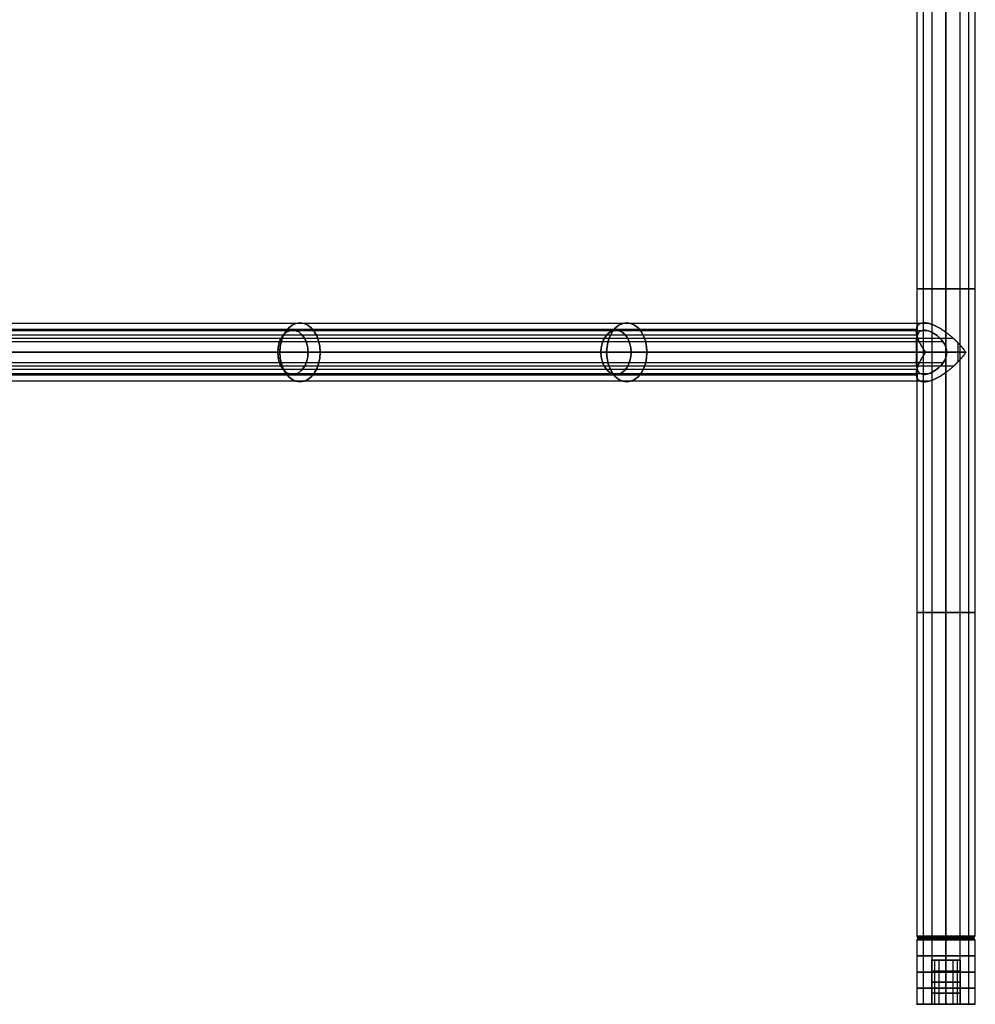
# Model space of a CAD drawing. Header units: millimetres. Extents: x -710 to 710, y 0 to 720.
# Tile 106 of 135: x 451 to 710, y 0 to 267. Entities that reach past the tile are written whole.
import ezdxf

# ---------------------------------------------------------------- set-up
doc = ezdxf.new("R2010")
doc.units = ezdxf.units.MM
doc.header["$MEASUREMENT"] = 0
for name, color, linetype in [('IGES LEVEL 13', 7, 'Continuous'), ('IGES LEVEL 14', 7, 'Continuous'), ('IGES LEVEL 2', 7, 'Continuous'), ('IGES LEVEL 3', 7, 'Continuous'), ('IGES LEVEL 5', 7, 'Continuous'), ('IGES LEVEL 7', 7, 'Continuous')]:
    doc.layers.add(name, color=color, linetype=linetype)

msp = doc.modelspace()

# ---------------------------------------------------------------- linework, layer by layer
at = {"layer": 'IGES LEVEL 13', "extrusion": (0, 1, 0)}
for centre, radius, start, end in [((-702, -327, 17.5), 8, 270, 90), ((-702, -327, 18), 7.5, 270, 90), ((-702, -327, 18), 7.5, 90, 270), ((-702, -327, 17.5), 8, 90, 270), ((-702, -327, 12), 4, 270, 90), ((-702, -327, 12), 4, 90, 270), ((-702, -327), 8, 270, 90), ((-702, -327), 4, 270, 90), ((-702, -327), 4, 90, 270), ((-702, -327), 8, 90, 270)]:
    msp.add_arc(centre, radius, start, end, dxfattribs=at)
at = {"layer": 'IGES LEVEL 13', "color": 255, "extrusion": (0, 1, 0)}
for centre, radius, start, end in [((-702, -327, 17.5), 8, 270, 90), ((-702, -327, 17.5), 8, 270, 90), ((-702, -327, 17.62), 7.88, 270, 90), ((-702, -327, 17.75), 7.75, 270, 90), ((-702, -327, 17.88), 7.62, 270, 90), ((-702, -327, 18), 7.5, 270, 90), ((-702, -327, 18), 7.5, 270, 90), ((-702, -327, 18), 7.5, 90, 270), ((-702, -327, 18), 7.5, 90, 270), ((-702, -327, 17.88), 7.62, 90, 270), ((-702, -327, 17.75), 7.75, 90, 270), ((-702, -327, 17.62), 7.88, 90, 270), ((-702, -327, 17.5), 8, 90, 270), ((-702, -327, 17.5), 8, 90, 270), ((-702, -327, 13.12), 8, 270, 90), ((-702, -327, 12), 4, 270, 90), ((-702, -327, 13.12), 8, 90, 270), ((-702, -327, 12), 4, 90, 270), ((-702, -327, 8.75), 8, 270, 90), ((-702, -327, 9), 4, 270, 90), ((-702, -327, 9), 4, 90, 270), ((-702, -327, 8.75), 8, 90, 270), ((-702, -327, 6), 4, 270, 90), ((-702, -327, 6), 4, 90, 270), ((-702, -327, 4.38), 8, 270, 90), ((-702, -327, 3), 4, 270, 90), ((-702, -327, 4.38), 8, 90, 270), ((-702, -327, 3), 4, 90, 270), ((-702, -327), 8, 270, 90), ((-702, -327), 8, 270, 90), ((-702, -327), 4, 270, 90), ((-702, -327), 4, 270, 90), ((-702, -327), 4, 90, 270), ((-702, -327), 8, 90, 270), ((-702, -327), 4, 90, 270), ((-702, -327), 8, 90, 270)]:
    msp.add_arc(centre, radius, start, end, dxfattribs=at)
at = {"layer": 'IGES LEVEL 13', "color": 255}
for points in [[(694.64, 18, -325.54), (694.4, 17.75, -325.49), (694.15, 17.5, -325.44)], [(694.15, 17.5, -325.44), (694.15, 8.75, -325.44), (694.15, 0, -325.44)], [(694.5, 18, -327), (702, 18, -327), (709.5, 18, -327)], [(696.2, 18, -331.76), (696.01, 17.75, -331.92), (695.82, 17.5, -332.08)], [(695.82, 17.5, -332.08), (695.82, 8.75, -332.08), (695.82, 0, -332.08)], [(698.46, 18, -320.39), (698.35, 17.75, -320.17), (698.23, 17.5, -319.94)], [(698.23, 17.5, -319.94), (698.23, 8.75, -319.94), (698.23, 0, -319.94)], [(702, 17.5, -319), (702, 17.75, -319.25), (702, 18, -319.5)], [(702, 18, -334.5), (702, 17.75, -334.75), (702, 17.5, -335)], [(702, 18, -334.5), (702, 18, -327), (702, 18, -319.5)], [(702, 17.5, -335), (702, 17.75, -334.75), (702, 18, -334.5)], [(702, 18, -319.5), (702, 17.75, -319.25), (702, 17.5, -319)], [(702, 0, -319), (702, 8.75, -319), (702, 17.5, -319)], [(702, 17.5, -335), (702, 8.75, -335), (702, 0, -335)], [(702, 0, -335), (702, 8.75, -335), (702, 17.5, -335)], [(702, 17.5, -319), (702, 8.75, -319), (702, 0, -319)], [(705.54, 18, -320.39), (705.65, 17.75, -320.17), (705.77, 17.5, -319.94)], [(705.77, 17.5, -319.94), (705.77, 8.75, -319.94), (705.77, 0, -319.94)], [(707.8, 18, -331.76), (707.99, 17.75, -331.92), (708.18, 17.5, -332.08)], [(708.18, 17.5, -332.08), (708.18, 8.75, -332.08), (708.18, 0, -332.08)], [(709.36, 18, -325.54), (709.6, 17.75, -325.49), (709.85, 17.5, -325.44)], [(709.85, 17.5, -325.44), (709.85, 8.75, -325.44), (709.85, 0, -325.44)], [(698, 12, -327), (702, 12, -327), (706, 12, -327)], [(698.08, 12, -326.22), (698.08, 6, -326.22), (698.08, 0, -326.22)], [(698.91, 12, -329.54), (698.91, 6, -329.54), (698.91, 0, -329.54)], [(700.11, 12, -323.47), (700.11, 6, -323.47), (700.11, 0, -323.47)], [(702, 12, -331), (702, 12, -327), (702, 12, -323)], [(702, 12, -323), (702, 6, -323), (702, 0, -323)], [(702, 0, -331), (702, 6, -331), (702, 12, -331)], [(702, 12, -331), (702, 6, -331), (702, 0, -331)], [(702, 0, -323), (702, 6, -323), (702, 12, -323)], [(703.89, 12, -323.47), (703.89, 6, -323.47), (703.89, 0, -323.47)], [(705.09, 12, -329.54), (705.09, 6, -329.54), (705.09, 0, -329.54)], [(705.92, 12, -326.22), (705.92, 6, -326.22), (705.92, 0, -326.22)], [(694, 0, -327), (696, 0, -327), (698, 0, -327)], [(702, 0, -335), (702, 0, -333), (702, 0, -331)], [(702, 0, -323), (702, 0, -321), (702, 0, -319)], [(706, 0, -327), (708, 0, -327), (710, 0, -327)]]:
    msp.add_open_spline(points, degree=2, dxfattribs=at)
at = {"layer": 'IGES LEVEL 13'}
for points in [[(702, 17.5, -335), (702, 17.75, -334.75), (702, 18, -334.5)], [(702, 18, -319.5), (702, 17.75, -319.25), (702, 17.5, -319)], [(702, 0, -335), (702, 8.75, -335), (702, 17.5, -335)], [(702, 17.5, -319), (702, 8.75, -319), (702, 0, -319)], [(702, 0, -323), (702, 6, -323), (702, 12, -323)], [(702, 12, -331), (702, 6, -331), (702, 0, -331)]]:
    msp.add_open_spline(points, degree=2, dxfattribs=at)
at = {"layer": 'IGES LEVEL 13', "color": 255}
for points, knots in [([(702, 12, -331), (701.61, 12, -331), (701.22, 12, -330.92), (700.83, 12, -330.85), (700.47, 12, -330.7), (700.11, 12, -330.54), (699.78, 12, -330.33), (699.45, 12, -330.11), (698.89, 12, -329.55), (698.67, 12, -329.22), (698.46, 12, -328.89), (698.3, 12, -328.53), (698.15, 12, -328.17), (698.08, 12, -327.78), (698, 12, -327.39), (698, 12, -326.61), (698.08, 12, -326.22), (698.15, 12, -325.83), (698.46, 12, -325.11), (698.89, 12, -324.45), (699.45, 12, -323.89), (700.11, 12, -323.46), (700.83, 12, -323.15), (701.61, 12, -323), (702, 12, -323)], [1, 1, 1, 1.0625, 1.0625, 1.125, 1.125, 1.1875, 1.1875, 1.25, 1.3125, 1.3125, 1.375, 1.375, 1.4375, 1.4375, 1.5, 1.5625, 1.5625, 1.625, 1.6875, 1.75, 1.8125, 1.875, 1.9375, 2, 2, 2]), ([(702, 12, -323), (702.39, 12, -323), (703.17, 12, -323.15), (703.89, 12, -323.46), (704.55, 12, -323.89), (705.11, 12, -324.45), (705.54, 12, -325.11), (705.85, 12, -325.83), (706, 12, -326.61), (706, 12, -327.39), (705.85, 12, -328.17), (705.54, 12, -328.89), (705.11, 12, -329.55), (704.55, 12, -330.11), (703.89, 12, -330.54), (703.17, 12, -330.85), (702.78, 12, -330.92), (702.39, 12, -331), (702, 12, -331)], [0, 0, 0, 0.0625, 0.125, 0.1875, 0.25, 0.3125, 0.375, 0.4375, 0.5, 0.5625, 0.625, 0.6875, 0.75, 0.8125, 0.875, 0.9375, 0.9375, 1, 1, 1])]:
    msp.add_open_spline(points, degree=2, knots=knots, dxfattribs=at)
at = {"layer": 'IGES LEVEL 14', "extrusion": (0, 1, 0)}
for centre, radius, start, end in [((-702, 327, 17.5), 8, 270, 90), ((-702, 327, 18), 7.5, 270, 90), ((-702, 327, 18), 7.5, 90, 270), ((-702, 327, 17.5), 8, 90, 270), ((-702, 327, 12), 4, 270, 90), ((-702, 327, 12), 4, 90, 270), ((-702, 327), 8, 270, 90), ((-702, 327), 4, 270, 90), ((-702, 327), 4, 90, 270), ((-702, 327), 8, 90, 270)]:
    msp.add_arc(centre, radius, start, end, dxfattribs=at)
at = {"layer": 'IGES LEVEL 14', "color": 255, "extrusion": (0, 1, 0)}
for centre, radius, start, end in [((-702, 327, 17.5), 8, 270, 90), ((-702, 327, 17.5), 8, 270, 90), ((-702, 327, 17.62), 7.88, 270, 90), ((-702, 327, 17.75), 7.75, 270, 90), ((-702, 327, 17.88), 7.62, 270, 90), ((-702, 327, 18), 7.5, 270, 90), ((-702, 327, 18), 7.5, 270, 90), ((-702, 327, 18), 7.5, 90, 270), ((-702, 327, 18), 7.5, 90, 270), ((-702, 327, 17.88), 7.62, 90, 270), ((-702, 327, 17.75), 7.75, 90, 270), ((-702, 327, 17.62), 7.88, 90, 270), ((-702, 327, 17.5), 8, 90, 270), ((-702, 327, 17.5), 8, 90, 270), ((-702, 327, 13.12), 8, 270, 90), ((-702, 327, 12), 4, 270, 90), ((-702, 327, 13.12), 8, 90, 270), ((-702, 327, 12), 4, 90, 270), ((-702, 327, 8.75), 8, 270, 90), ((-702, 327, 9), 4, 270, 90), ((-702, 327, 9), 4, 90, 270), ((-702, 327, 8.75), 8, 90, 270), ((-702, 327, 6), 4, 270, 90), ((-702, 327, 6), 4, 90, 270), ((-702, 327, 4.38), 8, 270, 90), ((-702, 327, 3), 4, 270, 90), ((-702, 327, 4.38), 8, 90, 270), ((-702, 327, 3), 4, 90, 270), ((-702, 327), 8, 270, 90), ((-702, 327), 8, 270, 90), ((-702, 327), 4, 270, 90), ((-702, 327), 4, 270, 90), ((-702, 327), 4, 90, 270), ((-702, 327), 8, 90, 270), ((-702, 327), 4, 90, 270), ((-702, 327), 8, 90, 270)]:
    msp.add_arc(centre, radius, start, end, dxfattribs=at)
at = {"layer": 'IGES LEVEL 14', "color": 255}
for points in [[(694.64, 18, 328.46), (694.4, 17.75, 328.51), (694.15, 17.5, 328.56)], [(694.15, 17.5, 328.56), (694.15, 8.75, 328.56), (694.15, 0, 328.56)], [(694.5, 18, 327), (702, 18, 327), (709.5, 18, 327)], [(696.2, 18, 322.24), (696.01, 17.75, 322.08), (695.82, 17.5, 321.92)], [(695.82, 17.5, 321.92), (695.82, 8.75, 321.92), (695.82, 0, 321.92)], [(698.46, 18, 333.61), (698.35, 17.75, 333.83), (698.23, 17.5, 334.06)], [(698.23, 17.5, 334.06), (698.23, 8.75, 334.06), (698.23, 0, 334.06)], [(702, 17.5, 335), (702, 17.75, 334.75), (702, 18, 334.5)], [(702, 18, 319.5), (702, 17.75, 319.25), (702, 17.5, 319)], [(702, 18, 319.5), (702, 18, 327), (702, 18, 334.5)], [(702, 17.5, 319), (702, 17.75, 319.25), (702, 18, 319.5)], [(702, 18, 334.5), (702, 17.75, 334.75), (702, 17.5, 335)], [(702, 0, 335), (702, 8.75, 335), (702, 17.5, 335)], [(702, 17.5, 319), (702, 8.75, 319), (702, 0, 319)], [(702, 0, 319), (702, 8.75, 319), (702, 17.5, 319)], [(702, 17.5, 335), (702, 8.75, 335), (702, 0, 335)], [(705.54, 18, 333.61), (705.65, 17.75, 333.83), (705.77, 17.5, 334.06)], [(705.77, 17.5, 334.06), (705.77, 8.75, 334.06), (705.77, 0, 334.06)], [(707.8, 18, 322.24), (707.99, 17.75, 322.08), (708.18, 17.5, 321.92)], [(708.18, 17.5, 321.92), (708.18, 8.75, 321.92), (708.18, 0, 321.92)], [(709.36, 18, 328.46), (709.6, 17.75, 328.51), (709.85, 17.5, 328.56)], [(709.85, 17.5, 328.56), (709.85, 8.75, 328.56), (709.85, 0, 328.56)], [(698, 12, 327), (702, 12, 327), (706, 12, 327)], [(698.08, 12, 327.78), (698.08, 6, 327.78), (698.08, 0, 327.78)], [(698.91, 12, 324.46), (698.91, 6, 324.46), (698.91, 0, 324.46)], [(700.11, 12, 330.53), (700.11, 6, 330.53), (700.11, 0, 330.53)], [(702, 12, 323), (702, 12, 327), (702, 12, 331)], [(702, 12, 331), (702, 6, 331), (702, 0, 331)], [(702, 0, 323), (702, 6, 323), (702, 12, 323)], [(702, 12, 323), (702, 6, 323), (702, 0, 323)], [(702, 0, 331), (702, 6, 331), (702, 12, 331)], [(703.89, 12, 330.53), (703.89, 6, 330.53), (703.89, 0, 330.53)], [(705.09, 12, 324.46), (705.09, 6, 324.46), (705.09, 0, 324.46)], [(705.92, 12, 327.78), (705.92, 6, 327.78), (705.92, 0, 327.78)], [(694, 0, 327), (696, 0, 327), (698, 0, 327)], [(702, 0, 319), (702, 0, 321), (702, 0, 323)], [(702, 0, 331), (702, 0, 333), (702, 0, 335)], [(706, 0, 327), (708, 0, 327), (710, 0, 327)]]:
    msp.add_open_spline(points, degree=2, dxfattribs=at)
at = {"layer": 'IGES LEVEL 14'}
for points in [[(702, 17.5, 319), (702, 17.75, 319.25), (702, 18, 319.5)], [(702, 18, 334.5), (702, 17.75, 334.75), (702, 17.5, 335)], [(702, 0, 319), (702, 8.75, 319), (702, 17.5, 319)], [(702, 17.5, 335), (702, 8.75, 335), (702, 0, 335)], [(702, 0, 331), (702, 6, 331), (702, 12, 331)], [(702, 12, 323), (702, 6, 323), (702, 0, 323)]]:
    msp.add_open_spline(points, degree=2, dxfattribs=at)
at = {"layer": 'IGES LEVEL 14', "color": 255}
for points, knots in [([(702, 12, 323), (701.61, 12, 323), (701.22, 12, 323.08), (700.83, 12, 323.15), (700.47, 12, 323.3), (700.11, 12, 323.46), (699.78, 12, 323.67), (699.45, 12, 323.89), (698.89, 12, 324.45), (698.67, 12, 324.78), (698.46, 12, 325.11), (698.3, 12, 325.47), (698.15, 12, 325.83), (698.08, 12, 326.22), (698, 12, 326.61), (698, 12, 327.39), (698.08, 12, 327.78), (698.15, 12, 328.17), (698.46, 12, 328.89), (698.89, 12, 329.55), (699.45, 12, 330.11), (700.11, 12, 330.54), (700.83, 12, 330.85), (701.61, 12, 331), (702, 12, 331)], [1, 1, 1, 1.0625, 1.0625, 1.125, 1.125, 1.1875, 1.1875, 1.25, 1.3125, 1.3125, 1.375, 1.375, 1.4375, 1.4375, 1.5, 1.5625, 1.5625, 1.625, 1.6875, 1.75, 1.8125, 1.875, 1.9375, 2, 2, 2]), ([(702, 12, 331), (702.39, 12, 331), (703.17, 12, 330.85), (703.89, 12, 330.54), (704.55, 12, 330.11), (705.11, 12, 329.55), (705.54, 12, 328.89), (705.85, 12, 328.17), (706, 12, 327.39), (706, 12, 326.61), (705.85, 12, 325.83), (705.54, 12, 325.11), (705.11, 12, 324.45), (704.55, 12, 323.89), (703.89, 12, 323.46), (703.17, 12, 323.15), (702.78, 12, 323.08), (702.39, 12, 323), (702, 12, 323)], [0, 0, 0, 0.0625, 0.125, 0.1875, 0.25, 0.3125, 0.375, 0.4375, 0.5, 0.5625, 0.625, 0.6875, 0.75, 0.8125, 0.875, 0.9375, 0.9375, 1, 1, 1])]:
    msp.add_open_spline(points, degree=2, knots=knots, dxfattribs=at)
at = {"layer": 'IGES LEVEL 2', "color": 255, "extrusion": (0, 1, 0)}
for centre, radius, start, end in [((-702, -327, 194.25), 8, 270, 90), ((-702, -327, 194.25), 8, 90, 270), ((-702, -327, 106.38), 8, 270, 90), ((-702, -327, 106.38), 8, 90, 270), ((-702, -327, 18.5), 8, 270, 90), ((-702, -327, 18.5), 8, 270, 90), ((-702, -327, 18.37), 7.88, 270, 90), ((-702, -327, 18.25), 7.75, 270, 90), ((-702, -327, 18.12), 7.62, 270, 90), ((-702, -327, 18), 7.5, 270, 90), ((-702, -327, 18), 7.5, 270, 90), ((-702, -327, 18.5), 8, 90, 270), ((-702, -327, 18.5), 8, 90, 270), ((-702, -327, 18.37), 7.88, 90, 270), ((-702, -327, 18.25), 7.75, 90, 270), ((-702, -327, 18.12), 7.62, 90, 270), ((-702, -327, 18), 7.5, 90, 270), ((-702, -327, 18), 7.5, 90, 270)]:
    msp.add_arc(centre, radius, start, end, dxfattribs=at)
at = {"layer": 'IGES LEVEL 2', "extrusion": (0, 1, 0)}
for centre, radius, start, end in [((-702, -327, 18.5), 8, 270, 90), ((-702, -327, 18), 7.5, 270, 90), ((-702, -327, 18.5), 8, 90, 270), ((-702, -327, 18), 7.5, 90, 270)]:
    msp.add_arc(centre, radius, start, end, dxfattribs=at)
at = {"layer": 'IGES LEVEL 2', "color": 255}
for points in [[(694.15, 370, -325.44), (694.15, 194.25, -325.44), (694.15, 18.5, -325.44)], [(695.82, 370, -332.08), (695.82, 194.25, -332.08), (695.82, 18.5, -332.08)], [(698.23, 370, -319.94), (698.23, 194.25, -319.94), (698.23, 18.5, -319.94)], [(702, 18.5, -319), (702, 194.25, -319), (702, 370, -319)], [(702, 370, -335), (702, 194.25, -335), (702, 18.5, -335)], [(702, 18.5, -335), (702, 194.25, -335), (702, 370, -335)], [(702, 370, -319), (702, 194.25, -319), (702, 18.5, -319)], [(705.77, 370, -319.94), (705.77, 194.25, -319.94), (705.77, 18.5, -319.94)], [(708.18, 370, -332.08), (708.18, 194.25, -332.08), (708.18, 18.5, -332.08)], [(709.85, 370, -325.44), (709.85, 194.25, -325.44), (709.85, 18.5, -325.44)], [(694.64, 18, -328.46), (694.4, 18.25, -328.51), (694.15, 18.5, -328.56)], [(694.5, 18, -327), (702, 18, -327), (709.5, 18, -327)], [(696.2, 18, -322.24), (696.01, 18.25, -322.08), (695.82, 18.5, -321.92)], [(698.46, 18, -333.61), (698.35, 18.25, -333.83), (698.23, 18.5, -334.06)], [(702, 18.5, -335), (702, 18.25, -334.75), (702, 18, -334.5)], [(702, 18, -319.5), (702, 18.25, -319.25), (702, 18.5, -319)], [(702, 18.5, -319), (702, 18.25, -319.25), (702, 18, -319.5)], [(702, 18, -334.5), (702, 18.25, -334.75), (702, 18.5, -335)], [(702, 18, -334.5), (702, 18, -327), (702, 18, -319.5)], [(705.54, 18, -333.61), (705.65, 18.25, -333.83), (705.77, 18.5, -334.06)], [(707.8, 18, -322.24), (707.99, 18.25, -322.08), (708.18, 18.5, -321.92)], [(709.36, 18, -328.46), (709.6, 18.25, -328.51), (709.85, 18.5, -328.56)]]:
    msp.add_open_spline(points, degree=2, dxfattribs=at)
at = {"layer": 'IGES LEVEL 2'}
for points in [[(702, 18.5, -335), (702, 194.25, -335), (702, 370, -335)], [(702, 370, -319), (702, 194.25, -319), (702, 18.5, -319)], [(702, 18.5, -319), (702, 18.25, -319.25), (702, 18, -319.5)], [(702, 18, -334.5), (702, 18.25, -334.75), (702, 18.5, -335)]]:
    msp.add_open_spline(points, degree=2, dxfattribs=at)
at = {"layer": 'IGES LEVEL 3', "color": 255, "extrusion": (0, 1, 0)}
for centre, radius, start, end in [((-702, 327, 194.25), 8, 270, 90), ((-702, 327, 194.25), 8, 90, 270), ((-702, 327, 106.38), 8, 270, 90), ((-702, 327, 106.38), 8, 90, 270), ((-702, 327, 18.5), 8, 270, 90), ((-702, 327, 18.5), 8, 270, 90), ((-702, 327, 18.37), 7.88, 270, 90), ((-702, 327, 18.25), 7.75, 270, 90), ((-702, 327, 18.12), 7.62, 270, 90), ((-702, 327, 18), 7.5, 270, 90), ((-702, 327, 18), 7.5, 270, 90), ((-702, 327, 18.5), 8, 90, 270), ((-702, 327, 18.5), 8, 90, 270), ((-702, 327, 18.37), 7.88, 90, 270), ((-702, 327, 18.25), 7.75, 90, 270), ((-702, 327, 18.12), 7.62, 90, 270), ((-702, 327, 18), 7.5, 90, 270), ((-702, 327, 18), 7.5, 90, 270)]:
    msp.add_arc(centre, radius, start, end, dxfattribs=at)
at = {"layer": 'IGES LEVEL 3', "extrusion": (0, 1, 0)}
for centre, radius, start, end in [((-702, 327, 18.5), 8, 270, 90), ((-702, 327, 18), 7.5, 270, 90), ((-702, 327, 18.5), 8, 90, 270), ((-702, 327, 18), 7.5, 90, 270)]:
    msp.add_arc(centre, radius, start, end, dxfattribs=at)
at = {"layer": 'IGES LEVEL 3', "color": 255}
for points in [[(694.15, 370, 328.56), (694.15, 194.25, 328.56), (694.15, 18.5, 328.56)], [(695.82, 370, 321.92), (695.82, 194.25, 321.92), (695.82, 18.5, 321.92)], [(698.23, 370, 334.06), (698.23, 194.25, 334.06), (698.23, 18.5, 334.06)], [(702, 18.5, 335), (702, 194.25, 335), (702, 370, 335)], [(702, 370, 319), (702, 194.25, 319), (702, 18.5, 319)], [(702, 18.5, 319), (702, 194.25, 319), (702, 370, 319)], [(702, 370, 335), (702, 194.25, 335), (702, 18.5, 335)], [(705.77, 370, 334.06), (705.77, 194.25, 334.06), (705.77, 18.5, 334.06)], [(708.18, 370, 321.92), (708.18, 194.25, 321.92), (708.18, 18.5, 321.92)], [(709.85, 370, 328.56), (709.85, 194.25, 328.56), (709.85, 18.5, 328.56)], [(694.64, 18, 325.54), (694.4, 18.25, 325.49), (694.15, 18.5, 325.44)], [(694.5, 18, 327), (702, 18, 327), (709.5, 18, 327)], [(696.2, 18, 331.76), (696.01, 18.25, 331.92), (695.82, 18.5, 332.08)], [(698.46, 18, 320.39), (698.35, 18.25, 320.17), (698.23, 18.5, 319.94)], [(702, 18.5, 319), (702, 18.25, 319.25), (702, 18, 319.5)], [(702, 18, 334.5), (702, 18.25, 334.75), (702, 18.5, 335)], [(702, 18.5, 335), (702, 18.25, 334.75), (702, 18, 334.5)], [(702, 18, 319.5), (702, 18.25, 319.25), (702, 18.5, 319)], [(702, 18, 319.5), (702, 18, 327), (702, 18, 334.5)], [(705.54, 18, 320.39), (705.65, 18.25, 320.17), (705.77, 18.5, 319.94)], [(707.8, 18, 331.76), (707.99, 18.25, 331.92), (708.18, 18.5, 332.08)], [(709.36, 18, 325.54), (709.6, 18.25, 325.49), (709.85, 18.5, 325.44)]]:
    msp.add_open_spline(points, degree=2, dxfattribs=at)
at = {"layer": 'IGES LEVEL 3'}
for points in [[(702, 18.5, 319), (702, 194.25, 319), (702, 370, 319)], [(702, 370, 335), (702, 194.25, 335), (702, 18.5, 335)], [(702, 18.5, 335), (702, 18.25, 334.75), (702, 18, 334.5)], [(702, 18, 319.5), (702, 18.25, 319.25), (702, 18.5, 319)]]:
    msp.add_open_spline(points, degree=2, dxfattribs=at)
at = {"layer": 'IGES LEVEL 5', "color": 255, "extrusion": (0.729573, 0, 0.683903)}
for centre, radius, start, end in [((177, -241.53, 495.57), 8, 270, 90), ((177, -241.53, 617.13), 8, 270, 90), ((177, -241.53, 492.93), 6, 270, 90), ((177, -241.53, 613.14), 6, 270, 90), ((177, -241.53, 492.93), 6, 90, 270), ((177, -241.53, 495.57), 8, 90, 270), ((177, -241.53, 613.14), 6, 90, 270), ((177, -241.53, 617.13), 8, 90, 270)]:
    msp.add_arc(centre, radius, start, end, dxfattribs=at)
at = {"layer": 'IGES LEVEL 5', "color": 255, "extrusion": (0, 1, 0)}
for start, end in [(5.441, 46.8506), (226.8506, 268.2602)]:
    msp.add_arc((-702, 327, 177), 8, start, end, dxfattribs=at)
at = {"layer": 'IGES LEVEL 5', "color": 255}
for points in [[(697.34, 184.85, 320.5), (526.39, 184.85, 160.25), (355.45, 184.85, 0)], [(694.02, 183.18, 326.47), (522.01, 183.18, 165.23), (350, 183.18, 3.99)], [(697.03, 182.88, 320.73), (525.95, 182.88, 160.37), (354.87, 182.88, 0)], [(694.21, 183.92, 325.2), (694.21, 182.69, 325.2), (694.21, 181.46, 325.2)], [(702, 182.47, 319), (702, 180.43, 319), (702, 178.39, 319)], [(702, 178.39, 319), (702, 180.43, 319), (702, 182.47, 319)], [(694.26, 181.64, 324.96), (522.13, 181.64, 163.61), (350, 181.64, 2.25)], [(701.24, 179.83, 319.04), (531.07, 179.83, 159.52), (360.9, 179.83, 0)], [(704.07, 180.77, 319.27), (533.78, 180.77, 159.64), (363.48, 180.77, 0)], [(705.29, 179.59, 319.71), (705.29, 177, 319.71), (705.29, 174.41, 319.71)], [(350, 177, 5.26), (522.02, 177, 166.51), (694.04, 177, 327.76)], [(696.53, 177, 332.84), (523.26, 177, 170.42), (350, 177, 8)], [(350, 177, 8), (523.26, 177, 170.42), (696.53, 177, 332.84)], [(694.04, 177, 327.76), (522.02, 177, 166.51), (350, 177, 5.26)], [(702.24, 177, 319), (532.09, 177, 159.5), (361.94, 177)], [(361.94, 177), (532.09, 177, 159.5), (702.24, 177, 319)], [(364.86, 177), (536.17, 177, 160.58), (707.47, 177, 321.16)], [(707.47, 177, 321.16), (536.17, 177, 160.58), (364.86, 177)], [(701.24, 174.17, 319.04), (531.07, 174.17, 159.52), (360.9, 174.17, 0)], [(702, 175.61, 319), (702, 173.57, 319), (702, 171.53, 319)], [(702, 171.53, 319), (702, 173.57, 319), (702, 175.61, 319)], [(694.26, 172.36, 324.96), (522.13, 172.36, 163.61), (350, 172.36, 2.25)], [(697.03, 171.12, 320.73), (525.95, 171.12, 160.37), (354.87, 171.12, 0)], [(704.07, 173.23, 319.27), (533.78, 173.23, 159.64), (363.48, 173.23, 0)], [(694.21, 172.54, 325.2), (694.21, 171.31, 325.2), (694.21, 170.08, 325.2)], [(694.02, 170.82, 326.47), (522.01, 170.82, 165.23), (350, 170.82, 3.99)], [(697.34, 169.15, 320.5), (526.39, 169.15, 160.25), (355.45, 169.15, 0)]]:
    msp.add_open_spline(points, degree=2, dxfattribs=at)
at = {"layer": 'IGES LEVEL 5'}
for points, weights in [([(696.53, 177, 332.84), (690.27, 185.57, 326.97), (693.43, 188.73, 319), (702, 182.47, 319)], [1, 0.578475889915, 0.578475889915, 1]), ([(702, 182.47, 319), (704.06, 180.97, 319), (705.97, 179.06, 319.76), (707.47, 177, 321.16)], [1, 0.953292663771, 0.953292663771, 1]), ([(702, 171.53, 319), (693.43, 165.27, 319), (690.27, 168.43, 326.97), (696.53, 177, 332.84)], [1, 0.578475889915, 0.578475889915, 1]), ([(707.47, 177, 321.16), (705.97, 174.94, 319.76), (704.06, 173.03, 319), (702, 171.53, 319)], [1, 0.953292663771, 0.953292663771, 1])]:
    msp.add_rational_spline(points, weights, degree=3, dxfattribs=at)
at = {"layer": 'IGES LEVEL 5', "color": 255}
for points, weights in [([(696.53, 177, 332.84), (690.27, 185.57, 326.97), (693.43, 188.73, 319), (702, 182.47, 319)], [1, 0.578475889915, 0.578475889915, 1]), ([(696.53, 177, 332.84), (690.27, 185.57, 326.97), (693.43, 188.73, 319), (702, 182.47, 319)], [1, 0.578475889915, 0.578475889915, 1]), ([(702, 182.47, 319), (704.06, 180.97, 319), (705.97, 179.06, 319.76), (707.47, 177, 321.16)], [1, 0.953292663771, 0.953292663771, 1]), ([(702, 182.47, 319), (704.06, 180.97, 319), (705.97, 179.06, 319.76), (707.47, 177, 321.16)], [1, 0.953292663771, 0.953292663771, 1]), ([(702, 171.53, 319), (693.43, 165.27, 319), (690.27, 168.43, 326.97), (696.53, 177, 332.84)], [1, 0.578475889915, 0.578475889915, 1]), ([(702, 171.53, 319), (693.43, 165.27, 319), (690.27, 168.43, 326.97), (696.53, 177, 332.84)], [1, 0.578475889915, 0.578475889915, 1]), ([(707.47, 177, 321.16), (705.97, 174.94, 319.76), (704.06, 173.03, 319), (702, 171.53, 319)], [1, 0.953292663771, 0.953292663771, 1]), ([(707.47, 177, 321.16), (705.97, 174.94, 319.76), (704.06, 173.03, 319), (702, 171.53, 319)], [1, 0.953292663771, 0.953292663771, 1])]:
    msp.add_rational_spline(points, weights, degree=3, dxfattribs=at)
at = {"layer": 'IGES LEVEL 5'}
for points, knots in [([(694.04, 177, 327.76), (694.04, 178.55, 327.76), (693.92, 179.94, 326.85), (694.19, 181.5, 325.2), (694.34, 181.95, 324.58), (694.86, 182.63, 323.33), (695.23, 182.86, 322.68), (696.16, 183.05, 321.48), (696.73, 182.99, 320.94), (697.94, 182.6, 320.07), (698.57, 182.27, 319.74), (699.77, 181.44, 319.29), (700.34, 180.93, 319.16), (701.33, 179.77, 319.01), (701.75, 179.12, 319), (702, 178.39, 319)], [0, 0, 0, 0, 0.25, 0.25, 0.375, 0.375, 0.5, 0.5, 0.625, 0.625, 0.75, 0.75, 0.875, 0.875, 1, 1, 1, 1]), ([(702, 175.61, 319), (701.75, 174.88, 319), (701.33, 174.23, 319.01), (700.34, 173.07, 319.16), (699.77, 172.56, 319.29), (698.58, 171.73, 319.74), (697.95, 171.41, 320.06), (696.75, 171.01, 320.92), (696.18, 170.95, 321.46), (695.24, 171.13, 322.65), (694.87, 171.36, 323.3), (694.35, 172.05, 324.57), (694.19, 172.49, 325.19), (694.01, 173.54, 326.29), (693.99, 174.14, 326.79), (694.01, 175.47, 327.52), (694.04, 176.23, 327.76), (694.04, 177, 327.76)], [0, 0, 0, 0, 0.125, 0.125, 0.25, 0.25, 0.375, 0.375, 0.5, 0.5, 0.625, 0.625, 0.75, 0.75, 0.875, 0.875, 1, 1, 1, 1]), ([(702.24, 177, 319), (702.24, 177.24, 319), (702.22, 177.47, 319), (702.14, 177.94, 319), (702.08, 178.17, 319), (702, 178.39, 319)], [0, 0, 0, 0, 0.5, 0.5, 1, 1, 1, 1]), ([(702, 175.61, 319), (702.08, 175.83, 319), (702.14, 176.06, 319), (702.22, 176.52, 319), (702.24, 176.76, 319), (702.24, 177, 319)], [0, 0, 0, 0, 0.5, 0.5, 1, 1, 1, 1])]:
    msp.add_open_spline(points, degree=3, knots=knots, dxfattribs=at)
at = {"layer": 'IGES LEVEL 5', "color": 255}
for points, knots in [([(702, 178.39, 319), (701.75, 179.12, 319), (701.33, 179.77, 319.01), (700.34, 180.93, 319.16), (699.77, 181.44, 319.29), (698.57, 182.27, 319.74), (697.94, 182.6, 320.07), (696.73, 182.99, 320.94), (696.16, 183.05, 321.48), (695.23, 182.86, 322.68), (694.86, 182.63, 323.33), (694.34, 181.95, 324.58), (694.19, 181.5, 325.2), (693.92, 179.94, 326.85), (694.04, 178.55, 327.76), (694.04, 177, 327.76)], [0, 0, 0, 0, 0.125, 0.125, 0.25, 0.25, 0.375, 0.375, 0.5, 0.5, 0.625, 0.625, 0.75, 0.75, 1, 1, 1, 1]), ([(694.04, 177, 327.76), (694.04, 178.55, 327.76), (693.92, 179.94, 326.85), (694.19, 181.5, 325.2), (694.34, 181.95, 324.58), (694.86, 182.63, 323.33), (695.23, 182.86, 322.68), (696.16, 183.05, 321.48), (696.73, 182.99, 320.94), (697.94, 182.6, 320.07), (698.57, 182.27, 319.74), (699.77, 181.44, 319.29), (700.34, 180.93, 319.16), (701.33, 179.77, 319.01), (701.75, 179.12, 319), (702, 178.39, 319)], [3, 3, 3, 3, 3.25, 3.25, 3.375, 3.375, 3.5, 3.5, 3.625, 3.625, 3.75, 3.75, 3.875, 3.875, 4, 4, 4, 4]), ([(694.04, 177, 327.76), (694.04, 176.23, 327.76), (694.01, 175.47, 327.52), (693.99, 174.14, 326.79), (694.01, 173.54, 326.29), (694.19, 172.49, 325.19), (694.35, 172.05, 324.57), (694.87, 171.36, 323.3), (695.24, 171.13, 322.65), (696.18, 170.95, 321.46), (696.75, 171.01, 320.92), (697.95, 171.41, 320.06), (698.58, 171.73, 319.74), (699.77, 172.56, 319.29), (700.34, 173.07, 319.16), (701.33, 174.23, 319.01), (701.75, 174.88, 319), (702, 175.61, 319)], [1, 1, 1, 1, 1.125, 1.125, 1.25, 1.25, 1.375, 1.375, 1.5, 1.5, 1.625, 1.625, 1.75, 1.75, 1.875, 1.875, 2, 2, 2, 2]), ([(702, 175.61, 319), (701.75, 174.88, 319), (701.33, 174.23, 319.01), (700.34, 173.07, 319.16), (699.77, 172.56, 319.29), (698.58, 171.73, 319.74), (697.95, 171.41, 320.06), (696.75, 171.01, 320.92), (696.18, 170.95, 321.46), (695.24, 171.13, 322.65), (694.87, 171.36, 323.3), (694.35, 172.05, 324.57), (694.19, 172.49, 325.19), (694.01, 173.54, 326.29), (693.99, 174.14, 326.79), (694.01, 175.47, 327.52), (694.04, 176.23, 327.76), (694.04, 177, 327.76)], [0, 0, 0, 0, 0.125, 0.125, 0.25, 0.25, 0.375, 0.375, 0.5, 0.5, 0.625, 0.625, 0.75, 0.75, 0.875, 0.875, 1, 1, 1, 1]), ([(702, 178.39, 319), (702.08, 178.17, 319), (702.14, 177.94, 319), (702.22, 177.47, 319), (702.24, 177.24, 319), (702.24, 177, 319)], [4, 4, 4, 4, 4.5, 4.5, 5, 5, 5, 5]), ([(702.24, 177, 319), (702.24, 177.24, 319), (702.22, 177.47, 319), (702.14, 177.94, 319), (702.08, 178.17, 319), (702, 178.39, 319)], [3, 3, 3, 3, 3.5, 3.5, 4, 4, 4, 4]), ([(702.24, 177, 319), (702.24, 176.76, 319), (702.22, 176.52, 319), (702.14, 176.06, 319), (702.08, 175.83, 319), (702, 175.61, 319)], [5, 5, 5, 5, 5.5, 5.5, 6, 6, 6, 6]), ([(702, 175.61, 319), (702.08, 175.83, 319), (702.14, 176.06, 319), (702.22, 176.52, 319), (702.24, 176.76, 319), (702.24, 177, 319)], [2, 2, 2, 2, 2.5, 2.5, 3, 3, 3, 3])]:
    msp.add_open_spline(points, degree=3, knots=knots, dxfattribs=at)
at = {"layer": 'IGES LEVEL 5'}
for points in [[(702, 178.39, 319), (702, 180.43, 319), (702, 182.47, 319)], [(350, 177, 8), (523.26, 177, 170.42), (696.53, 177, 332.84)], [(694.04, 177, 327.76), (522.02, 177, 166.51), (350, 177, 5.26)], [(361.94, 177), (532.09, 177, 159.5), (702.24, 177, 319)], [(707.47, 177, 321.16), (536.17, 177, 160.58), (364.86, 177)], [(702, 171.53, 319), (702, 173.57, 319), (702, 175.61, 319)]]:
    msp.add_open_spline(points, degree=2, dxfattribs=at)
at = {"layer": 'IGES LEVEL 7', "color": 255, "extrusion": (0.729573, 0, -0.683903)}
for centre, radius, start, end in [((177, 241.53, 495.57), 8, 270, 90), ((177, 241.53, 617.13), 8, 270, 90), ((177, 241.53, 492.93), 6, 270, 90), ((177, 241.53, 613.14), 6, 270, 90), ((177, 241.53, 492.93), 6, 90, 270), ((177, 241.53, 495.57), 8, 90, 270), ((177, 241.53, 613.14), 6, 90, 270), ((177, 241.53, 617.13), 8, 90, 270)]:
    msp.add_arc(centre, radius, start, end, dxfattribs=at)
at = {"layer": 'IGES LEVEL 7', "color": 255, "extrusion": (0, 1, 0)}
for start, end in [(313.1494, 354.559), (91.7398, 133.1494)]:
    msp.add_arc((-702, -327, 177), 8, start, end, dxfattribs=at)
at = {"layer": 'IGES LEVEL 7', "color": 255}
for points in [[(697.34, 184.85, -320.5), (526.39, 184.85, -160.25), (355.45, 184.85, 0)], [(694.02, 183.18, -326.47), (522.01, 183.18, -165.23), (350, 183.18, -3.99)], [(697.03, 182.88, -320.73), (525.95, 182.88, -160.37), (354.87, 182.88, 0)], [(694.21, 183.92, -325.2), (694.21, 182.69, -325.2), (694.21, 181.46, -325.2)], [(702, 182.47, -319), (702, 180.43, -319), (702, 178.39, -319)], [(702, 178.39, -319), (702, 180.43, -319), (702, 182.47, -319)], [(694.26, 181.64, -324.96), (522.13, 181.64, -163.61), (350, 181.64, -2.25)], [(701.24, 179.83, -319.04), (531.07, 179.83, -159.52), (360.9, 179.83, 0)], [(704.07, 180.77, -319.27), (533.78, 180.77, -159.64), (363.48, 180.77, 0)], [(705.29, 179.59, -319.71), (705.29, 177, -319.71), (705.29, 174.41, -319.71)], [(350, 177, -5.26), (522.02, 177, -166.51), (694.04, 177, -327.76)], [(696.53, 177, -332.84), (523.26, 177, -170.42), (350, 177, -8)], [(350, 177, -8), (523.26, 177, -170.42), (696.53, 177, -332.84)], [(694.04, 177, -327.76), (522.02, 177, -166.51), (350, 177, -5.26)], [(702.24, 177, -319), (532.09, 177, -159.5), (361.94, 177)], [(361.94, 177), (532.09, 177, -159.5), (702.24, 177, -319)], [(364.86, 177), (536.17, 177, -160.58), (707.47, 177, -321.16)], [(707.47, 177, -321.16), (536.17, 177, -160.58), (364.86, 177)], [(701.24, 174.17, -319.04), (531.07, 174.17, -159.52), (360.9, 174.17, 0)], [(702, 175.61, -319), (702, 173.57, -319), (702, 171.53, -319)], [(702, 171.53, -319), (702, 173.57, -319), (702, 175.61, -319)], [(694.26, 172.36, -324.96), (522.13, 172.36, -163.61), (350, 172.36, -2.25)], [(697.03, 171.12, -320.73), (525.95, 171.12, -160.37), (354.87, 171.12, 0)], [(704.07, 173.23, -319.27), (533.78, 173.23, -159.64), (363.48, 173.23, 0)], [(694.21, 172.54, -325.2), (694.21, 171.31, -325.2), (694.21, 170.08, -325.2)], [(694.02, 170.82, -326.47), (522.01, 170.82, -165.23), (350, 170.82, -3.99)], [(697.34, 169.15, -320.5), (526.39, 169.15, -160.25), (355.45, 169.15, 0)]]:
    msp.add_open_spline(points, degree=2, dxfattribs=at)
at = {"layer": 'IGES LEVEL 7'}
for points, weights in [([(702, 182.47, -319), (693.43, 188.73, -319), (690.27, 185.57, -326.97), (696.53, 177, -332.84)], [1, 0.578475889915, 0.578475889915, 1]), ([(707.47, 177, -321.16), (705.97, 179.06, -319.76), (704.06, 180.97, -319), (702, 182.47, -319)], [1, 0.953292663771, 0.953292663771, 1]), ([(696.53, 177, -332.84), (690.27, 168.43, -326.97), (693.43, 165.27, -319), (702, 171.53, -319)], [1, 0.578475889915, 0.578475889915, 1]), ([(702, 171.53, -319), (704.06, 173.03, -319), (705.97, 174.94, -319.76), (707.47, 177, -321.16)], [1, 0.953292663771, 0.953292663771, 1])]:
    msp.add_rational_spline(points, weights, degree=3, dxfattribs=at)
at = {"layer": 'IGES LEVEL 7', "color": 255}
for points, weights in [([(702, 182.47, -319), (693.43, 188.73, -319), (690.27, 185.57, -326.97), (696.53, 177, -332.84)], [1, 0.578475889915, 0.578475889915, 1]), ([(702, 182.47, -319), (693.43, 188.73, -319), (690.27, 185.57, -326.97), (696.53, 177, -332.84)], [1, 0.578475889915, 0.578475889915, 1]), ([(707.47, 177, -321.16), (705.97, 179.06, -319.76), (704.06, 180.97, -319), (702, 182.47, -319)], [1, 0.953292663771, 0.953292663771, 1]), ([(707.47, 177, -321.16), (705.97, 179.06, -319.76), (704.06, 180.97, -319), (702, 182.47, -319)], [1, 0.953292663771, 0.953292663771, 1]), ([(696.53, 177, -332.84), (690.27, 168.43, -326.97), (693.43, 165.27, -319), (702, 171.53, -319)], [1, 0.578475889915, 0.578475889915, 1]), ([(696.53, 177, -332.84), (690.27, 168.43, -326.97), (693.43, 165.27, -319), (702, 171.53, -319)], [1, 0.578475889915, 0.578475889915, 1]), ([(702, 171.53, -319), (704.06, 173.03, -319), (705.97, 174.94, -319.76), (707.47, 177, -321.16)], [1, 0.953292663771, 0.953292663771, 1]), ([(702, 171.53, -319), (704.06, 173.03, -319), (705.97, 174.94, -319.76), (707.47, 177, -321.16)], [1, 0.953292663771, 0.953292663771, 1])]:
    msp.add_rational_spline(points, weights, degree=3, dxfattribs=at)
at = {"layer": 'IGES LEVEL 7'}
for points, knots in [([(694.04, 177, -327.76), (694.04, 178.55, -327.76), (693.92, 179.94, -326.85), (694.19, 181.5, -325.2), (694.34, 181.95, -324.58), (694.86, 182.63, -323.33), (695.23, 182.86, -322.68), (696.16, 183.05, -321.48), (696.73, 182.99, -320.94), (697.94, 182.6, -320.07), (698.57, 182.27, -319.74), (699.77, 181.44, -319.29), (700.34, 180.93, -319.16), (701.33, 179.77, -319.01), (701.75, 179.12, -319), (702, 178.39, -319)], [0, 0, 0, 0, 0.25, 0.25, 0.375, 0.375, 0.5, 0.5, 0.625, 0.625, 0.75, 0.75, 0.875, 0.875, 1, 1, 1, 1]), ([(702, 175.61, -319), (701.75, 174.88, -319), (701.33, 174.23, -319.01), (700.34, 173.07, -319.16), (699.77, 172.56, -319.29), (698.58, 171.73, -319.74), (697.95, 171.41, -320.06), (696.75, 171.01, -320.92), (696.18, 170.95, -321.46), (695.24, 171.13, -322.65), (694.87, 171.36, -323.3), (694.35, 172.05, -324.57), (694.19, 172.49, -325.19), (694.01, 173.54, -326.29), (693.99, 174.14, -326.79), (694.01, 175.47, -327.52), (694.04, 176.23, -327.76), (694.04, 177, -327.76)], [0, 0, 0, 0, 0.125, 0.125, 0.25, 0.25, 0.375, 0.375, 0.5, 0.5, 0.625, 0.625, 0.75, 0.75, 0.875, 0.875, 1, 1, 1, 1]), ([(702.24, 177, -319), (702.24, 177.24, -319), (702.22, 177.47, -319), (702.14, 177.94, -319), (702.08, 178.17, -319), (702, 178.39, -319)], [0, 0, 0, 0, 0.5, 0.5, 1, 1, 1, 1]), ([(702, 175.61, -319), (702.08, 175.83, -319), (702.14, 176.06, -319), (702.22, 176.52, -319), (702.24, 176.76, -319), (702.24, 177, -319)], [0, 0, 0, 0, 0.5, 0.5, 1, 1, 1, 1])]:
    msp.add_open_spline(points, degree=3, knots=knots, dxfattribs=at)
at = {"layer": 'IGES LEVEL 7', "color": 255}
for points, knots in [([(702, 178.39, -319), (701.75, 179.12, -319), (701.33, 179.77, -319.01), (700.34, 180.93, -319.16), (699.77, 181.44, -319.29), (698.57, 182.27, -319.74), (697.94, 182.6, -320.07), (696.73, 182.99, -320.94), (696.16, 183.05, -321.48), (695.23, 182.86, -322.68), (694.86, 182.63, -323.33), (694.34, 181.95, -324.58), (694.19, 181.5, -325.2), (693.92, 179.94, -326.85), (694.04, 178.55, -327.76), (694.04, 177, -327.76)], [5, 5, 5, 5, 5.125, 5.125, 5.25, 5.25, 5.375, 5.375, 5.5, 5.5, 5.625, 5.625, 5.75, 5.75, 6, 6, 6, 6]), ([(694.04, 177, -327.76), (694.04, 178.55, -327.76), (693.92, 179.94, -326.85), (694.19, 181.5, -325.2), (694.34, 181.95, -324.58), (694.86, 182.63, -323.33), (695.23, 182.86, -322.68), (696.16, 183.05, -321.48), (696.73, 182.99, -320.94), (697.94, 182.6, -320.07), (698.57, 182.27, -319.74), (699.77, 181.44, -319.29), (700.34, 180.93, -319.16), (701.33, 179.77, -319.01), (701.75, 179.12, -319), (702, 178.39, -319)], [3, 3, 3, 3, 3.25, 3.25, 3.375, 3.375, 3.5, 3.5, 3.625, 3.625, 3.75, 3.75, 3.875, 3.875, 4, 4, 4, 4]), ([(694.04, 177, -327.76), (694.04, 176.23, -327.76), (694.01, 175.47, -327.52), (693.99, 174.14, -326.79), (694.01, 173.54, -326.29), (694.19, 172.49, -325.19), (694.35, 172.05, -324.57), (694.87, 171.36, -323.3), (695.24, 171.13, -322.65), (696.18, 170.95, -321.46), (696.75, 171.01, -320.92), (697.95, 171.41, -320.06), (698.58, 171.73, -319.74), (699.77, 172.56, -319.29), (700.34, 173.07, -319.16), (701.33, 174.23, -319.01), (701.75, 174.88, -319), (702, 175.61, -319)], [3, 3, 3, 3, 3.125, 3.125, 3.25, 3.25, 3.375, 3.375, 3.5, 3.5, 3.625, 3.625, 3.75, 3.75, 3.875, 3.875, 4, 4, 4, 4]), ([(702, 175.61, -319), (701.75, 174.88, -319), (701.33, 174.23, -319.01), (700.34, 173.07, -319.16), (699.77, 172.56, -319.29), (698.58, 171.73, -319.74), (697.95, 171.41, -320.06), (696.75, 171.01, -320.92), (696.18, 170.95, -321.46), (695.24, 171.13, -322.65), (694.87, 171.36, -323.3), (694.35, 172.05, -324.57), (694.19, 172.49, -325.19), (694.01, 173.54, -326.29), (693.99, 174.14, -326.79), (694.01, 175.47, -327.52), (694.04, 176.23, -327.76), (694.04, 177, -327.76)], [2, 2, 2, 2, 2.125, 2.125, 2.25, 2.25, 2.375, 2.375, 2.5, 2.5, 2.625, 2.625, 2.75, 2.75, 2.875, 2.875, 3, 3, 3, 3]), ([(702, 178.39, -319), (702.08, 178.17, -319), (702.14, 177.94, -319), (702.22, 177.47, -319), (702.24, 177.24, -319), (702.24, 177, -319)], [0, 0, 0, 0, 0.5, 0.5, 1, 1, 1, 1]), ([(702.24, 177, -319), (702.24, 177.24, -319), (702.22, 177.47, -319), (702.14, 177.94, -319), (702.08, 178.17, -319), (702, 178.39, -319)], [4, 4, 4, 4, 4.5, 4.5, 5, 5, 5, 5]), ([(702.24, 177, -319), (702.24, 176.76, -319), (702.22, 176.52, -319), (702.14, 176.06, -319), (702.08, 175.83, -319), (702, 175.61, -319)], [1, 1, 1, 1, 1.5, 1.5, 2, 2, 2, 2]), ([(702, 175.61, -319), (702.08, 175.83, -319), (702.14, 176.06, -319), (702.22, 176.52, -319), (702.24, 176.76, -319), (702.24, 177, -319)], [4, 4, 4, 4, 4.5, 4.5, 5, 5, 5, 5])]:
    msp.add_open_spline(points, degree=3, knots=knots, dxfattribs=at)
at = {"layer": 'IGES LEVEL 7'}
for points in [[(702, 178.39, -319), (702, 180.43, -319), (702, 182.47, -319)], [(350, 177, -8), (523.26, 177, -170.42), (696.53, 177, -332.84)], [(694.04, 177, -327.76), (522.02, 177, -166.51), (350, 177, -5.26)], [(361.94, 177), (532.09, 177, -159.5), (702.24, 177, -319)], [(707.47, 177, -321.16), (536.17, 177, -160.58), (364.86, 177)], [(702, 171.53, -319), (702, 173.57, -319), (702, 175.61, -319)]]:
    msp.add_open_spline(points, degree=2, dxfattribs=at)

doc.saveas('drawing.dxf')
